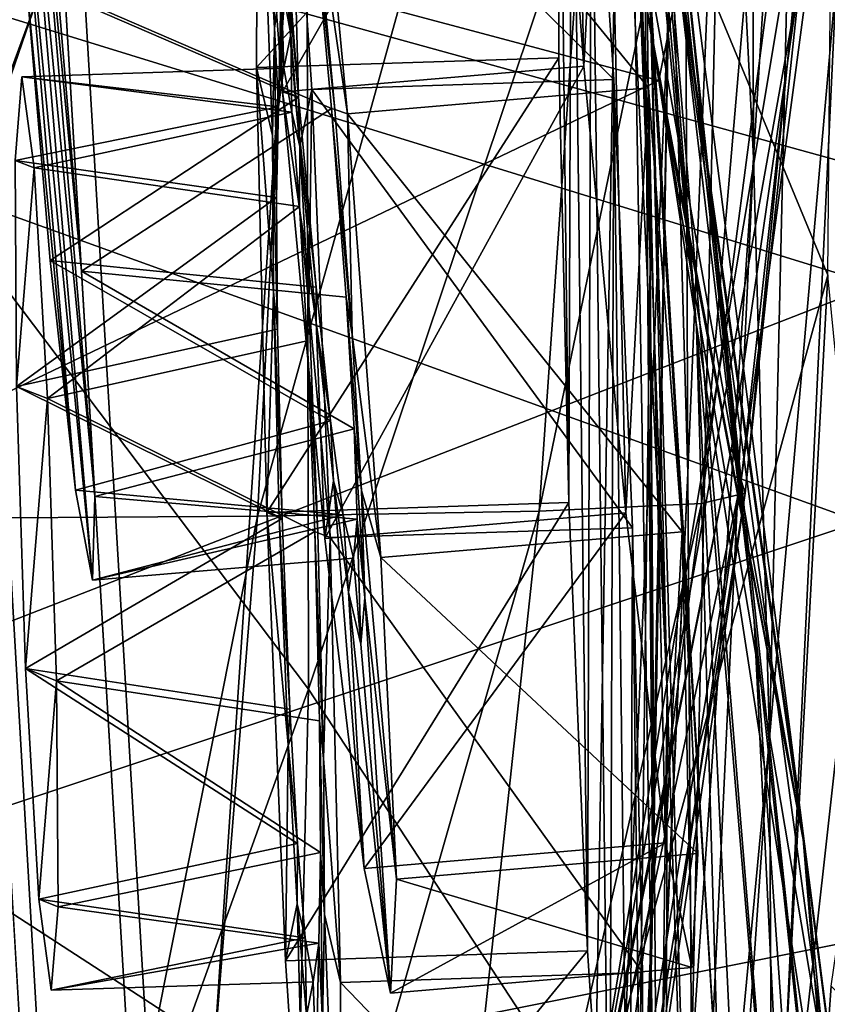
# Model space of a CAD drawing. Header units: metres. Extents: x -904 to 0, y -908 to 0.
# Tile 61 of 161: x -37 to -17, y -540 to -516. Entities that reach past the tile are written whole.
import ezdxf

# ---------------------------------------------------------------- set-up
doc = ezdxf.new("R2010")
doc.units = ezdxf.units.M

msp = doc.modelspace()

# ---------------------------------------------------------------- linework, layer by layer
at = {"layer": 'top012'}
for points in [[(-51.518902, -163.519562, 2063.059814), (-51.518902, -836.377136, 2063.059814), (-4.519207, -133.377289, 2063.059814)], [(-51.518902, -836.377136, 2063.059814), (-34.448139, -844.306091, 2063.059814), (-4.519207, -133.377289, 2063.059814)], [(-34.448139, -844.306091, 163.059708), (-51.518902, -836.377136, 163.059708), (-4.519207, -133.377289, 163.059708)], [(-4.519207, -133.377289, 163.059708), (-51.518902, -836.377136, 163.059708), (-51.518902, -163.519562, 163.059708)], [(-4.519207, -133.377289, 2063.059814), (-34.448139, -844.306091, 2063.059814), (-4.519207, -887.377258, 2063.059814)], [(-4.519207, -887.377258, 163.059708), (-34.448139, -844.306091, 163.059708), (-4.519207, -133.377289, 163.059708)], [(-21.463589, -503.659515, 1403.576782), (-24.173979, -479.291046, 1348.152954), (-19.92218, -523.590881, 1403.821655)], [(-24.173979, -479.291046, 1348.152954), (-22.222027, -497.267059, 1348.372314), (-19.92218, -523.590881, 1403.821655)], [(-21.597239, -506.160736, 1292.558105), (-22.521439, -483.21991, 1235.950317), (-21.063517, -521.980408, 1292.653809)], [(-22.521439, -483.21991, 1235.950317), (-21.333569, -497.919495, 1236.008545), (-21.063517, -521.980408, 1292.653809)], [(-38.167416, -520.973633, 257.737305), (-29.539288, -497.448395, 305.797028), (-38.477341, -483.487183, 258.177063)], [(-24.04295, -483.567261, 1403.297119), (-18.504261, -530.795715, 1458.24292), (-20.834852, -508.446198, 1457.984009)], [(-24.04295, -483.567261, 1403.297119), (-21.463589, -503.659515, 1403.576782), (-18.504261, -530.795715, 1458.24292)], [(-24.453058, -486.070496, 1457.692871), (-20.834852, -508.446198, 1457.984009), (-17.329136, -535.782043, 1511.832886)], [(-17.329136, -535.782043, 1511.832886), (-20.912622, -510.899231, 1511.640137), (-24.453058, -486.070496, 1457.692871)], [(-18.515184, -519.401733, 1179.183228), (-19.233835, -505.269989, 1179.17627), (-18.599287, -487.062866, 1122.300415)], [(-17.35783, -500.8302, 1122.301025), (-18.515184, -519.401733, 1179.183228), (-18.599287, -487.062866, 1122.300415)], [(-16.69252, -522.29126, 404.999176), (-16.398525, -489.893097, 405.125092), (-21.854267, -509.806885, 354.61145)], [(-21.069534, -515.051147, 1348.560547), (-22.668257, -490.14212, 1292.439209), (-20.647058, -532.533447, 1348.717896)], [(-22.668257, -490.14212, 1292.439209), (-21.597239, -506.160736, 1292.558105), (-20.647058, -532.533447, 1348.717896)], [(-20.552483, -512.573975, 1236.052734), (-20.28372, -491.285797, 1179.163696), (-20.137524, -527.168701, 1236.082886)], [(-20.28372, -491.285797, 1179.163696), (-19.233835, -505.269989, 1179.17627), (-20.137524, -527.168701, 1236.082886)], [(-20.912622, -510.899231, 1511.640137), (-17.277678, -536.280823, 1561.998047), (-25.071135, -492.524994, 1525.593872)], [(-17.277678, -536.280823, 1561.998047), (-21.173973, -515.546143, 1562.117554), (-25.071135, -492.524994, 1525.593872)], [(-101.507111, -495.991241, 658.655762), (-15.519427, -519.723877, 660.90741), (-16.345406, -494.513519, 660.885803)], [(-29.019733, -494.74881, 1936.401733), (-40.561356, -528.289734, 1989.954346), (-39.602764, -494.622528, 1990.200928)], [(-29.019733, -494.74881, 1936.401733), (-30.727295, -528.229126, 1936.125732), (-40.561356, -528.289734, 1989.954346)], [(-29.019733, -494.74881, 1936.401733), (-21.486528, -495.002411, 1882.114014), (-30.727295, -528.229126, 1936.125732)], [(-21.486528, -495.002411, 1882.114014), (-23.79738, -528.104187, 1881.834229), (-30.727295, -528.229126, 1936.125732)], [(-21.486528, -495.002411, 1882.114014), (-17.018021, -495.383057, 1827.502563), (-23.79738, -528.104187, 1881.834229)], [(-17.018021, -495.383057, 1827.502563), (-19.795883, -527.914978, 1827.241333), (-23.79738, -528.104187, 1881.834229)], [(-15.602613, -495.890411, 1772.733154), (-19.795883, -527.914978, 1827.241333), (-17.018021, -495.383057, 1827.502563)], [(-15.602613, -495.890411, 1772.733154), (-18.721035, -527.661804, 1772.509033), (-19.795883, -527.914978, 1827.241333)], [(-15.397907, -496.523987, 1717.933838), (-18.721035, -527.661804, 1772.509033), (-15.602613, -495.890411, 1772.733154)], [(-100.25045, -555.51825, 1567.128418), (-101.507164, -496.003113, 1567.161255), (-20.846918, -517.500244, 1565.049072)], [(-20.846918, -517.500244, 1565.049072), (-101.507164, -496.003113, 1567.161255), (-16.710913, -496.759338, 1564.940796)], [(-15.519427, -519.723877, 660.90741), (-101.507111, -495.991241, 658.655762), (-15.525632, -522.532288, 660.907227)], [(-101.507111, -495.991241, 658.655762), (-100.250816, -555.510315, 658.68866), (-15.525632, -522.532288, 660.907227)], [(-16.291275, -508.894043, 1608.088501), (-101.507111, -495.991272, 1605.857178), (-23.081976, -546.891296, 1607.910889)], [(-101.507111, -495.991272, 1605.857178), (-100.250816, -555.510315, 1605.890137), (-23.081976, -546.891296, 1607.910889)], [(-15.397907, -496.523987, 1717.933838), (-14.931726, -498.121948, 1610.943604), (-18.825037, -527.344788, 1717.76355)], [(-18.825037, -527.344788, 1717.76355), (-18.721035, -527.661804, 1772.509033), (-15.397907, -496.523987, 1717.933838)], [(-20.846918, -517.500244, 1565.049072), (-16.710913, -496.759338, 1564.940796), (-21.173973, -515.546143, 1562.117554)], [(-19.92218, -523.590881, 1403.821655), (-22.222027, -497.267059, 1348.372314), (-19.355036, -543.192749, 1404.03186)], [(-22.222027, -497.267059, 1348.372314), (-21.069534, -515.051147, 1348.560547), (-19.355036, -543.192749, 1404.03186)], [(-12.687592, -501.71936, 617.838562), (-15.90432, -528.363281, 617.922791), (-101.513016, -497.423981, 620.164551)], [(-101.513016, -497.423981, 620.164551), (-15.90432, -528.363281, 617.922791), (-100.205589, -556.464417, 620.13031)], [(-29.475296, -532.48645, 305.371277), (-29.539288, -497.448395, 305.797028), (-38.167416, -520.973633, 257.737305)], [(-29.475296, -532.48645, 305.371277), (-21.854267, -509.806885, 354.61145), (-29.539288, -497.448395, 305.797028)], [(-19.059547, -526.554993, 1610.789307), (-14.931726, -498.121948, 1610.943604), (-23.081976, -546.891296, 1607.910889)], [(-23.081976, -546.891296, 1607.910889), (-14.931726, -498.121948, 1610.943604), (-16.291275, -508.894043, 1608.088501)], [(-21.063517, -521.980408, 1292.653809), (-21.333569, -497.919495, 1236.008545), (-20.998642, -537.549622, 1292.726196)], [(-21.333569, -497.919495, 1236.008545), (-20.552483, -512.573975, 1236.052734), (-20.998642, -537.549622, 1292.726196)], [(-14.931726, -498.121948, 1610.943604), (-19.059547, -526.554993, 1610.789307), (-18.825037, -527.344788, 1717.76355)], [(-18.121681, -533.693604, 1179.18457), (-18.515184, -519.401733, 1179.183228), (-17.35783, -500.8302, 1122.301025)], [(-16.471502, -514.949768, 1122.30127), (-18.121681, -533.693604, 1179.18457), (-17.35783, -500.8302, 1122.301025)], [(-18.504261, -530.795715, 1458.24292), (-21.463589, -503.659515, 1403.576782), (-17.423899, -552.886475, 1458.469604)], [(-21.463589, -503.659515, 1403.576782), (-19.92218, -523.590881, 1403.821655), (-17.423899, -552.886475, 1458.469604)], [(-20.137524, -527.168701, 1236.082886), (-19.233835, -505.269989, 1179.17627), (-20.047804, -541.693848, 1236.099121)], [(-19.233835, -505.269989, 1179.17627), (-18.515184, -519.401733, 1179.183228), (-20.047804, -541.693848, 1236.099121)], [(-20.647058, -532.533447, 1348.717896), (-21.597239, -506.160736, 1292.558105), (-20.866404, -549.614319, 1348.844116)], [(-21.597239, -506.160736, 1292.558105), (-21.063517, -521.980408, 1292.653809), (-20.866404, -549.614319, 1348.844116)], [(-20.834852, -508.446198, 1457.984009), (-15.275234, -560.594788, 1512.004272), (-17.329136, -535.782043, 1511.832886)], [(-20.834852, -508.446198, 1457.984009), (-18.504261, -530.795715, 1458.24292), (-15.275234, -560.594788, 1512.004272)], [(-22.424149, -543.253235, 354.476257), (-21.854267, -509.806885, 354.61145), (-29.475296, -532.48645, 305.371277)], [(-22.424149, -543.253235, 354.476257), (-16.69252, -522.29126, 404.999176), (-21.854267, -509.806885, 354.61145)], [(-17.329136, -535.782043, 1511.832886), (-13.714565, -563.811584, 1561.91748), (-20.912622, -510.899231, 1511.640137)], [(-13.714565, -563.811584, 1561.91748), (-17.277678, -536.280823, 1561.998047), (-20.912622, -510.899231, 1511.640137)], [(-20.998642, -537.549622, 1292.726196), (-20.552483, -512.573975, 1236.052734), (-21.327812, -552.825684, 1292.775269)], [(-20.552483, -512.573975, 1236.052734), (-20.137524, -527.168701, 1236.082886), (-21.327812, -552.825684, 1292.775269)], [(-19.355036, -543.192749, 1404.03186), (-21.069534, -515.051147, 1348.560547), (-19.667585, -562.306824, 1404.207275)], [(-21.069534, -515.051147, 1348.560547), (-20.647058, -532.533447, 1348.717896), (-19.667585, -562.306824, 1404.207275)], [(-16.471502, -514.949768, 1122.30127), (-18.051569, -548.159058, 1179.180542), (-18.121681, -533.693604, 1179.18457)], [(-15.965605, -529.448608, 1122.301147), (-18.051569, -548.159058, 1179.180542), (-16.471502, -514.949768, 1122.30127)], [(-20.846918, -517.500244, 1565.049072), (-21.173973, -515.546143, 1562.117554), (-17.277678, -536.280823, 1561.998047)], [(-14.948027, -552.417358, 1564.894653), (-100.25045, -555.51825, 1567.128418), (-20.846918, -517.500244, 1565.049072)], [(-14.948027, -552.417358, 1564.894653), (-20.846918, -517.500244, 1565.049072), (-13.714565, -563.811584, 1561.91748)], [(-13.714565, -563.811584, 1561.91748), (-20.846918, -517.500244, 1565.049072), (-17.277678, -536.280823, 1561.998047)], [(-20.047804, -541.693848, 1236.099121), (-18.515184, -519.401733, 1179.183228), (-20.244696, -556.143799, 1236.10144)], [(-18.515184, -519.401733, 1179.183228), (-18.121681, -533.693604, 1179.18457), (-20.244696, -556.143799, 1236.10144)], [(-17.572212, -553.345703, 509.69455), (-13.823624, -520.69043, 509.420135), (-15.285351, -536.569641, 456.888458)], [(-17.572212, -553.345703, 509.69455), (-16.60578, -539.796692, 562.686707), (-13.823624, -520.69043, 509.420135)], [(-38.605545, -557.855103, 257.478455), (-29.475296, -532.48645, 305.371277), (-38.167416, -520.973633, 257.737305)], [(-20.866404, -549.614319, 1348.844116), (-21.063517, -521.980408, 1292.653809), (-21.624392, -566.206177, 1348.939453)], [(-21.063517, -521.980408, 1292.653809), (-20.998642, -537.549622, 1292.726196), (-21.624392, -566.206177, 1348.939453)], [(-18.468616, -555.158508, 405.247559), (-16.69252, -522.29126, 404.999176), (-22.424149, -543.253235, 354.476257)], [(-18.468616, -555.158508, 405.247559), (-15.285351, -536.569641, 456.888458), (-16.69252, -522.29126, 404.999176)], [(-15.525632, -522.532288, 660.907227), (-100.250816, -555.510315, 658.68866), (-15.91435, -538.657837, 660.897095)], [(-17.423899, -552.886475, 1458.469604), (-19.92218, -523.590881, 1403.821655), (-17.511818, -574.493042, 1458.664063)], [(-19.92218, -523.590881, 1403.821655), (-19.355036, -543.192749, 1404.03186), (-17.511818, -574.493042, 1458.664063)], [(-18.825037, -527.344788, 1717.76355), (-19.059547, -526.554993, 1610.789307), (-24.720793, -554.814697, 1616.677246)], [(-19.059547, -526.554993, 1610.789307), (-23.585649, -549.354004, 1610.604248), (-24.720793, -554.814697, 1616.677246)], [(-23.585649, -549.354004, 1610.604248), (-19.059547, -526.554993, 1610.789307), (-23.081976, -546.891296, 1607.910889)], [(-21.327812, -552.825684, 1292.775269), (-20.137524, -527.168701, 1236.082886), (-21.973278, -567.774414, 1292.801025)], [(-20.137524, -527.168701, 1236.082886), (-20.047804, -541.693848, 1236.099121), (-21.973278, -567.774414, 1292.801025)], [(-24.720793, -554.814697, 1616.677246), (-23.79632, -558.036133, 1717.388428), (-18.825037, -527.344788, 1717.76355)], [(-23.79632, -558.036133, 1717.388428), (-23.348143, -559.395264, 1771.990112), (-18.825037, -527.344788, 1717.76355)], [(-18.825037, -527.344788, 1717.76355), (-23.348143, -559.395264, 1771.990112), (-18.721035, -527.661804, 1772.509033)], [(-23.348143, -559.395264, 1771.990112), (-24.007469, -560.479614, 1826.602051), (-18.721035, -527.661804, 1772.509033)], [(-18.721035, -527.661804, 1772.509033), (-24.007469, -560.479614, 1826.602051), (-19.795883, -527.914978, 1827.241333)], [(-23.79738, -528.104187, 1881.834229), (-19.795883, -527.914978, 1827.241333), (-27.371813, -561.288147, 1881.103271)], [(-19.795883, -527.914978, 1827.241333), (-24.007469, -560.479614, 1826.602051), (-27.371813, -561.288147, 1881.103271)], [(-30.727295, -528.229126, 1936.125732), (-23.79738, -528.104187, 1881.834229), (-33.433914, -561.820007, 1935.339478)], [(-23.79738, -528.104187, 1881.834229), (-27.371813, -561.288147, 1881.103271), (-33.433914, -561.820007, 1935.339478)], [(-15.90432, -528.363281, 617.922791), (-15.904465, -544.554199, 617.922791), (-100.205589, -556.464417, 620.13031)], [(-30.727295, -528.229126, 1936.125732), (-37.466774, -561.981934, 1962.310059), (-40.561356, -528.289734, 1989.954346)], [(-30.727295, -528.229126, 1936.125732), (-33.433914, -561.820007, 1935.339478), (-37.466774, -561.981934, 1962.310059)], [(-15.870751, -544.352112, 1122.300659), (-18.051569, -548.159058, 1179.180542), (-15.965605, -529.448608, 1122.301147)], [(-18.504261, -530.795715, 1458.24292), (-14.705161, -585.04071, 1512.154297), (-15.275234, -560.594788, 1512.004272)], [(-17.423899, -552.886475, 1458.469604), (-14.705161, -585.04071, 1512.154297), (-18.504261, -530.795715, 1458.24292)], [(-30.30932, -566.932739, 305.25), (-29.475296, -532.48645, 305.371277), (-38.605545, -557.855103, 257.478455)], [(-30.30932, -566.932739, 305.25), (-22.424149, -543.253235, 354.476257), (-29.475296, -532.48645, 305.371277)], [(-20.647058, -532.533447, 1348.717896), (-20.866404, -549.614319, 1348.844116), (-20.738815, -580.788818, 1404.3479)], [(-19.667585, -562.306824, 1404.207275), (-20.647058, -532.533447, 1348.717896), (-20.738815, -580.788818, 1404.3479)], [(-18.051569, -548.159058, 1179.180542), (-20.693638, -570.515503, 1236.089722), (-18.121681, -533.693604, 1179.18457)], [(-18.121681, -533.693604, 1179.18457), (-20.693638, -570.515503, 1236.089722), (-20.244696, -556.143799, 1236.10144)], [(-15.275234, -560.594788, 1512.004272), (-11.946713, -591.140259, 1561.924072), (-17.329136, -535.782043, 1511.832886)], [(-11.946713, -591.140259, 1561.924072), (-13.714565, -563.811584, 1561.91748), (-17.329136, -535.782043, 1511.832886)], [(-18.928604, -569.24231, 457.537354), (-15.285351, -536.569641, 456.888458), (-18.468616, -555.158508, 405.247559)], [(-18.928604, -569.24231, 457.537354), (-17.572212, -553.345703, 509.69455), (-15.285351, -536.569641, 456.888458)], [(-21.624392, -566.206177, 1348.939453), (-20.998642, -537.549622, 1292.726196), (-22.806931, -582.234436, 1349.003662)], [(-20.998642, -537.549622, 1292.726196), (-21.327812, -552.825684, 1292.775269), (-22.806931, -582.234436, 1349.003662)], [(-100.250816, -555.510315, 658.68866), (-13.933051, -554.890198, 660.948975), (-15.91435, -538.657837, 660.897095)], [(-16.60578, -539.796692, 562.686707), (-17.572212, -553.345703, 509.69455), (-15.360963, -541.045471, 561.487488)]]:
    msp.add_3dface(points, dxfattribs=at)
at = {"layer": 'top0123440'}
for points in [[(-23.108252, -498.568939, 1439.753906), (-23.51799, -506.225616, 1469.906982), (-22.695805, -517.149109, 1473.019531)], [(-22.136091, -506.689911, 1431.829712), (-23.108252, -498.568939, 1439.753906), (-22.695805, -517.149109, 1473.019531)], [(-23.51799, -506.225616, 1469.906982), (-30.931547, -506.858093, 1469.64563), (-30.109362, -517.781555, 1472.758179)], [(-22.695805, -517.149109, 1473.019531), (-23.51799, -506.225616, 1469.906982), (-30.109362, -517.781555, 1472.758179)], [(-30.109362, -517.781555, 1472.758179), (-30.931547, -506.858093, 1469.64563), (-30.223667, -512.344299, 1462.842041)], [(-29.54965, -507.322357, 1431.568359), (-22.136091, -506.689911, 1431.829712), (-21.100126, -517.685242, 1429.051758)], [(-22.136091, -506.689911, 1431.829712), (-22.695805, -517.149109, 1473.019531), (-21.65984, -528.14447, 1470.241577)], [(-21.100126, -517.685242, 1429.051758), (-22.136091, -506.689911, 1431.829712), (-21.65984, -528.14447, 1470.241577)], [(-29.54965, -507.322357, 1431.568359), (-28.513683, -518.317688, 1428.790405), (-29.341589, -512.640625, 1438.536987)], [(-28.513683, -518.317688, 1428.790405), (-29.54965, -507.322357, 1431.568359), (-21.100126, -517.685242, 1429.051758)], [(-36.7491, -509.450348, 1457.016479), (-36.691216, -507.385193, 1450.376465), (-34.790524, -529.805786, 1450.718872)], [(-34.790524, -529.805786, 1450.718872), (-36.691216, -507.385193, 1450.376465), (-34.732189, -527.745911, 1444.078857)], [(-36.691216, -507.385193, 1450.376465), (-36.26952, -509.611481, 1443.802002), (-34.732189, -527.745911, 1444.078857)], [(-36.422237, -515.004395, 1461.185547), (-36.7491, -509.450348, 1457.016479), (-35.211773, -527.584778, 1457.293457)], [(-35.211773, -527.584778, 1457.293457), (-36.7491, -509.450348, 1457.016479), (-34.790524, -529.805786, 1450.718872)], [(-34.732189, -527.745911, 1444.078857), (-36.26952, -509.611481, 1443.802002), (-35.059052, -522.191833, 1439.90979)], [(-36.26952, -509.611481, 1443.802002), (-35.646259, -515.265137, 1439.804077), (-35.059052, -522.191833, 1439.90979)], [(-30.223667, -512.344299, 1462.842041), (-29.796738, -517.886597, 1464.144043), (-30.109362, -517.781555, 1472.758179)], [(-29.796738, -517.886597, 1464.144043), (-30.223667, -512.344299, 1462.842041), (-29.719643, -517.912537, 1462.020508)], [(-30.223667, -512.344299, 1462.842041), (-30.077909, -513.262939, 1460.931274), (-29.719643, -517.912537, 1462.020508)], [(-29.341589, -512.640625, 1438.536987), (-28.513683, -518.317688, 1428.790405), (-28.826309, -518.212646, 1437.404541)], [(-29.335514, -513.51239, 1440.475098), (-29.341589, -512.640625, 1438.536987), (-28.826309, -518.212646, 1437.404541)], [(-29.719643, -517.912537, 1462.020508), (-30.077909, -513.262939, 1460.931274), (-36.422237, -515.004395, 1461.185547)], [(-35.646259, -515.265137, 1439.804077), (-29.335514, -513.51239, 1440.475098), (-28.903349, -518.186768, 1439.528076)], [(-28.903349, -518.186768, 1439.528076), (-29.335514, -513.51239, 1440.475098), (-28.826309, -518.212646, 1437.404541)], [(-35.83503, -521.931152, 1461.291382), (-29.719643, -517.912537, 1462.020508), (-36.422237, -515.004395, 1461.185547)], [(-35.83503, -521.931152, 1461.291382), (-36.422237, -515.004395, 1461.185547), (-35.211773, -527.584778, 1457.293457)], [(-35.059052, -522.191833, 1439.90979), (-35.646259, -515.265137, 1439.804077), (-28.903349, -518.186768, 1439.528076)], [(-22.695805, -517.149109, 1473.019531), (-30.109362, -517.781555, 1472.758179), (-29.073397, -528.776917, 1469.980347)], [(-21.65984, -528.14447, 1470.241577), (-22.695805, -517.149109, 1473.019531), (-29.073397, -528.776917, 1469.980347)], [(-28.513683, -518.317688, 1428.790405), (-21.100126, -517.685242, 1429.051758), (-20.277941, -528.608765, 1432.164429)], [(-21.100126, -517.685242, 1429.051758), (-21.65984, -528.14447, 1470.241577), (-20.687679, -536.265442, 1462.317505)], [(-20.277941, -528.608765, 1432.164429), (-21.100126, -517.685242, 1429.051758), (-20.687679, -536.265442, 1462.317505)], [(-29.287479, -522.586914, 1461.073608), (-29.719643, -517.912537, 1462.020508), (-35.83503, -521.931152, 1461.291382)], [(-29.796738, -517.886597, 1464.144043), (-29.281458, -523.458618, 1463.011719), (-30.109362, -517.781555, 1472.758179)], [(-30.109362, -517.781555, 1472.758179), (-29.281458, -523.458618, 1463.011719), (-29.073397, -528.776917, 1469.980347)], [(-29.281458, -523.458618, 1463.011719), (-29.796738, -517.886597, 1464.144043), (-29.287479, -522.586914, 1461.073608)], [(-29.796738, -517.886597, 1464.144043), (-29.719643, -517.912537, 1462.020508), (-29.287479, -522.586914, 1461.073608)], [(-35.059052, -522.191833, 1439.90979), (-28.903349, -518.186768, 1439.528076), (-28.545084, -522.836365, 1440.617432)], [(-28.545084, -522.836365, 1440.617432), (-28.903349, -518.186768, 1439.528076), (-28.39938, -523.755005, 1438.706665)], [(-28.903349, -518.186768, 1439.528076), (-28.826309, -518.212646, 1437.404541), (-28.39938, -523.755005, 1438.706665)], [(-28.513683, -518.317688, 1428.790405), (-28.39938, -523.755005, 1438.706665), (-28.826309, -518.212646, 1437.404541)], [(-28.513683, -518.317688, 1428.790405), (-27.6915, -529.241211, 1431.903076), (-28.39938, -523.755005, 1438.706665)], [(-27.6915, -529.241211, 1431.903076), (-28.513683, -518.317688, 1428.790405), (-20.277941, -528.608765, 1432.164429)], [(-28.927948, -525.881409, 1458.847656), (-35.83503, -521.931152, 1461.291382), (-35.211773, -527.584778, 1457.293457)], [(-28.927948, -525.881409, 1458.847656), (-29.287479, -522.586914, 1461.073608), (-35.83503, -521.931152, 1461.291382)], [(-34.732189, -527.745911, 1444.078857), (-35.059052, -522.191833, 1439.90979), (-28.35074, -526.075317, 1442.943115)], [(-28.35074, -526.075317, 1442.943115), (-35.059052, -522.191833, 1439.90979), (-28.545084, -522.836365, 1440.617432)], [(-29.281458, -523.458618, 1463.011719), (-29.287479, -522.586914, 1461.073608), (-28.927948, -525.881409, 1458.847656)], [(-28.35074, -526.075317, 1442.943115), (-28.545084, -522.836365, 1440.617432), (-28.169355, -527.590759, 1441.464478)], [(-28.545084, -522.836365, 1440.617432), (-28.39938, -523.755005, 1438.706665), (-28.169355, -527.590759, 1441.464478)], [(-29.281458, -523.458618, 1463.011719), (-28.855553, -527.360229, 1460.37207), (-29.073397, -528.776917, 1469.980347)], [(-28.855553, -527.360229, 1460.37207), (-29.281458, -523.458618, 1463.011719), (-28.927948, -525.881409, 1458.847656)], [(-27.6915, -529.241211, 1431.903076), (-28.169355, -527.590759, 1441.464478), (-28.39938, -523.755005, 1438.706665)], [(-28.61668, -528.19043, 1455.605835), (-28.927948, -525.881409, 1458.847656), (-35.211773, -527.584778, 1457.293457)], [(-28.855553, -527.360229, 1460.37207), (-28.927948, -525.881409, 1458.847656), (-28.61668, -528.19043, 1455.605835)], [(-28.27729, -528.304504, 1446.254272), (-34.732189, -527.745911, 1444.078857), (-28.35074, -526.075317, 1442.943115)], [(-28.27729, -528.304504, 1446.254272), (-28.35074, -526.075317, 1442.943115), (-28.082071, -530.234192, 1445.385742)], [(-28.35074, -526.075317, 1442.943115), (-28.169355, -527.590759, 1441.464478), (-28.082071, -530.234192, 1445.385742)], [(-29.073397, -528.776917, 1469.980347), (-28.855553, -527.360229, 1460.37207), (-28.101236, -536.897888, 1462.056152)], [(-28.855553, -527.360229, 1460.37207), (-28.486631, -530.098267, 1456.532959), (-28.101236, -536.897888, 1462.056152)], [(-28.486631, -530.098267, 1456.532959), (-28.855553, -527.360229, 1460.37207), (-28.61668, -528.19043, 1455.605835)], [(-28.61668, -528.19043, 1455.605835), (-35.211773, -527.584778, 1457.293457), (-34.790524, -529.805786, 1450.718872)], [(-27.6915, -529.241211, 1431.903076), (-27.303398, -537.165955, 1440.072266), (-28.169355, -527.590759, 1441.464478)], [(-27.303398, -537.165955, 1440.072266), (-28.082071, -530.234192, 1445.385742), (-28.169355, -527.590759, 1441.464478)], [(-34.790524, -529.805786, 1450.718872), (-34.732189, -527.745911, 1444.078857), (-28.27729, -528.304504, 1446.254272)], [(-28.360929, -529.262573, 1450.945557), (-28.61668, -528.19043, 1455.605835), (-34.790524, -529.805786, 1450.718872)], [(-21.65984, -528.14447, 1470.241577), (-29.073397, -528.776917, 1469.980347), (-28.101236, -536.897888, 1462.056152)], [(-28.486631, -530.098267, 1456.532959), (-28.61668, -528.19043, 1455.605835), (-28.360929, -529.262573, 1450.945557)], [(-20.687679, -536.265442, 1462.317505), (-21.65984, -528.14447, 1470.241577), (-28.101236, -536.897888, 1462.056152)], [(-28.360929, -529.262573, 1450.945557), (-34.790524, -529.805786, 1450.718872), (-28.27729, -528.304504, 1446.254272)], [(-28.360929, -529.262573, 1450.945557), (-28.27729, -528.304504, 1446.254272), (-28.181469, -531.379822, 1450.977905)], [(-28.27729, -528.304504, 1446.254272), (-28.082071, -530.234192, 1445.385742), (-28.181469, -531.379822, 1450.977905)], [(-27.6915, -529.241211, 1431.903076), (-20.277941, -528.608765, 1432.164429), (-19.889839, -536.533447, 1440.333618)], [(-20.277941, -528.608765, 1432.164429), (-20.687679, -536.265442, 1462.317505), (-20.039814, -539.335999, 1451.370361)], [(-19.889839, -536.533447, 1440.333618), (-20.277941, -528.608765, 1432.164429), (-20.039814, -539.335999, 1451.370361)], [(-28.181469, -531.379822, 1450.977905), (-28.486631, -530.098267, 1456.532959), (-28.360929, -529.262573, 1450.945557)], [(-27.303398, -537.165955, 1440.072266), (-27.6915, -529.241211, 1431.903076), (-19.889839, -536.533447, 1440.333618)], [(-28.101236, -536.897888, 1462.056152), (-28.486631, -530.098267, 1456.532959), (-27.453373, -539.968506, 1451.109009)], [(-28.486631, -530.098267, 1456.532959), (-28.181469, -531.379822, 1450.977905), (-27.453373, -539.968506, 1451.109009)], [(-27.453373, -539.968506, 1451.109009), (-28.181469, -531.379822, 1450.977905), (-28.082071, -530.234192, 1445.385742)], [(-27.303398, -537.165955, 1440.072266), (-27.453373, -539.968506, 1451.109009), (-28.082071, -530.234192, 1445.385742)], [(-20.687679, -536.265442, 1462.317505), (-28.101236, -536.897888, 1462.056152), (-27.453373, -539.968506, 1451.109009)], [(-20.039814, -539.335999, 1451.370361), (-20.687679, -536.265442, 1462.317505), (-27.453373, -539.968506, 1451.109009)], [(-27.303398, -537.165955, 1440.072266), (-19.889839, -536.533447, 1440.333618), (-20.039814, -539.335999, 1451.370361)], [(-27.453373, -539.968506, 1451.109009), (-27.303398, -537.165955, 1440.072266), (-20.039814, -539.335999, 1451.370361)]]:
    msp.add_3dface(points, dxfattribs=at)
at = {"layer": 'top0123441'}
for points in [[(-22.98971, -506.215302, 1268.727539), (-23.286152, -509.006165, 1279.764282), (-23.063965, -527.891907, 1291.046021)], [(-22.604872, -538.926392, 1288.268188), (-22.98971, -506.215302, 1268.727539), (-23.063965, -527.891907, 1291.046021)], [(-22.503435, -509.315613, 1257.780396), (-22.98971, -506.215302, 1268.727539), (-22.604872, -538.926392, 1288.268188)], [(-30.722651, -509.249756, 1279.50293), (-30.426208, -506.458923, 1268.466187), (-30.307825, -516.212769, 1274.189453)], [(-30.426208, -506.458923, 1268.466187), (-30.148605, -515.073914, 1268.59729), (-30.307825, -516.212769, 1274.189453)], [(-30.148605, -515.073914, 1268.59729), (-30.426208, -506.458923, 1268.466187), (-29.910934, -516.36969, 1263.042114)], [(-30.426208, -506.458923, 1268.466187), (-29.939934, -509.559204, 1257.519043), (-29.910934, -516.36969, 1263.042114)], [(-23.313332, -516.940369, 1287.933472), (-23.286152, -509.006165, 1279.764282), (-30.74983, -517.18396, 1287.672119)], [(-23.286152, -509.006165, 1279.764282), (-30.722651, -509.249756, 1279.50293), (-30.74983, -517.18396, 1287.672119)], [(-23.063965, -527.891907, 1291.046021), (-23.286152, -509.006165, 1279.764282), (-23.313332, -516.940369, 1287.933472)], [(-30.74983, -517.18396, 1287.672119), (-30.722651, -509.249756, 1279.50293), (-30.359005, -518.857117, 1278.110718)], [(-30.722651, -509.249756, 1279.50293), (-30.307825, -516.212769, 1274.189453), (-30.359005, -518.857117, 1278.110718)], [(-29.939934, -509.559204, 1257.519043), (-22.503435, -509.315613, 1257.780396), (-21.957626, -517.476318, 1249.856201)], [(-22.059061, -547.087097, 1280.343994), (-22.503435, -509.315613, 1257.780396), (-22.604872, -538.926392, 1288.268188)], [(-21.957626, -517.476318, 1249.856201), (-22.503435, -509.315613, 1257.780396), (-22.059061, -547.087097, 1280.343994)], [(-29.910934, -516.36969, 1263.042114), (-29.939934, -509.559204, 1257.519043), (-29.685816, -519.123291, 1259.203125)], [(-29.939934, -509.559204, 1257.519043), (-29.394125, -517.71991, 1249.594849), (-29.685816, -519.123291, 1259.203125)], [(-29.394125, -517.71991, 1249.594849), (-29.939934, -509.559204, 1257.519043), (-21.957626, -517.476318, 1249.856201)], [(-30.307825, -516.212769, 1274.189453), (-30.148605, -515.073914, 1268.59729), (-30.213814, -518.150024, 1273.320923)], [(-30.148605, -515.073914, 1268.59729), (-30.080145, -517.197632, 1268.629639), (-30.213814, -518.150024, 1273.320923)], [(-30.080145, -517.197632, 1268.629639), (-30.148605, -515.073914, 1268.59729), (-29.910934, -516.36969, 1263.042114)], [(-30.359005, -518.857117, 1278.110718), (-30.307825, -516.212769, 1274.189453), (-30.257126, -520.380005, 1276.63208)], [(-30.307825, -516.212769, 1274.189453), (-30.213814, -518.150024, 1273.320923), (-30.257126, -520.380005, 1276.63208)], [(-29.880857, -518.281677, 1263.96936), (-30.080145, -517.197632, 1268.629639), (-29.910934, -516.36969, 1263.042114)], [(-29.880857, -518.281677, 1263.96936), (-29.910934, -516.36969, 1263.042114), (-29.685816, -519.123291, 1259.203125)], [(-23.313332, -516.940369, 1287.933472), (-30.74983, -517.18396, 1287.672119), (-30.500463, -528.135498, 1290.78479)], [(-23.063965, -527.891907, 1291.046021), (-23.313332, -516.940369, 1287.933472), (-30.500463, -528.135498, 1290.78479)], [(-29.880857, -518.281677, 1263.96936), (-36.52919, -517.408936, 1268.402954), (-30.080145, -517.197632, 1268.629639)], [(-30.213814, -518.150024, 1273.320923), (-30.080145, -517.197632, 1268.629639), (-36.52919, -517.408936, 1268.402954)], [(-30.500463, -528.135498, 1290.78479), (-30.74983, -517.18396, 1287.672119), (-30.330046, -522.699707, 1280.86853)], [(-30.74983, -517.18396, 1287.672119), (-30.359005, -518.857117, 1278.110718), (-30.330046, -522.699707, 1280.86853)], [(-36.69508, -519.468201, 1275.042969), (-30.213814, -518.150024, 1273.320923), (-36.52919, -517.408936, 1268.402954)], [(-36.69508, -519.468201, 1275.042969), (-36.52919, -517.408936, 1268.402954), (-36.22459, -519.654236, 1261.828491)], [(-36.22459, -519.654236, 1261.828491), (-36.52919, -517.408936, 1268.402954), (-29.880857, -518.281677, 1263.96936)], [(-29.394125, -517.71991, 1249.594849), (-21.957626, -517.476318, 1249.856201), (-21.498533, -528.510803, 1247.078247)], [(-21.572788, -550.187378, 1269.396851), (-21.957626, -517.476318, 1249.856201), (-22.059061, -547.087097, 1280.343994)], [(-21.498533, -528.510803, 1247.078247), (-21.957626, -517.476318, 1249.856201), (-21.572788, -550.187378, 1269.396851)], [(-29.685816, -519.123291, 1259.203125), (-29.394125, -517.71991, 1249.594849), (-29.464687, -523.041809, 1256.563477)], [(-29.394125, -517.71991, 1249.594849), (-28.935032, -528.754395, 1246.816895), (-29.464687, -523.041809, 1256.563477)], [(-28.935032, -528.754395, 1246.816895), (-29.394125, -517.71991, 1249.594849), (-21.498533, -528.510803, 1247.078247)], [(-30.257126, -520.380005, 1276.63208), (-30.213814, -518.150024, 1273.320923), (-36.69508, -519.468201, 1275.042969)], [(-29.690861, -520.603821, 1260.727539), (-36.22459, -519.654236, 1261.828491), (-29.880857, -518.281677, 1263.96936)], [(-29.690861, -520.603821, 1260.727539), (-29.880857, -518.281677, 1263.96936), (-29.685816, -519.123291, 1259.203125)], [(-30.330046, -522.699707, 1280.86853), (-30.359005, -518.857117, 1278.110718), (-30.232567, -523.624695, 1278.957764)], [(-30.359005, -518.857117, 1278.110718), (-30.257126, -520.380005, 1276.63208), (-30.232567, -523.624695, 1278.957764)], [(-29.690861, -520.603821, 1260.727539), (-29.685816, -519.123291, 1259.203125), (-29.464687, -523.041809, 1256.563477)], [(-36.659344, -525.031738, 1279.212158), (-30.257126, -520.380005, 1276.63208), (-36.69508, -519.468201, 1275.042969)], [(-36.659344, -525.031738, 1279.212158), (-36.69508, -519.468201, 1275.042969), (-36.22459, -519.654236, 1261.828491)], [(-36.659344, -525.031738, 1279.212158), (-36.22459, -519.654236, 1261.828491), (-35.898071, -525.332703, 1257.830566)], [(-35.898071, -525.332703, 1257.830566), (-36.22459, -519.654236, 1261.828491), (-29.690861, -520.603821, 1260.727539)], [(-36.659344, -525.031738, 1279.212158), (-30.232567, -523.624695, 1278.957764), (-30.257126, -520.380005, 1276.63208)], [(-29.504244, -523.912659, 1258.501587), (-35.898071, -525.332703, 1257.830566), (-29.690861, -520.603821, 1260.727539)], [(-29.504244, -523.912659, 1258.501587), (-29.690861, -520.603821, 1260.727539), (-29.464687, -523.041809, 1256.563477)], [(-30.330046, -522.699707, 1280.86853), (-30.193766, -528.256775, 1282.170532), (-30.500463, -528.135498, 1290.78479)], [(-30.193766, -528.256775, 1282.170532), (-30.330046, -522.699707, 1280.86853), (-30.118132, -528.286682, 1280.046997)], [(-30.330046, -522.699707, 1280.86853), (-30.232567, -523.624695, 1278.957764), (-30.118132, -528.286682, 1280.046997)], [(-29.504244, -523.912659, 1258.501587), (-29.464687, -523.041809, 1256.563477), (-29.24173, -528.633179, 1255.431152)], [(-29.464687, -523.041809, 1256.563477), (-28.935032, -528.754395, 1246.816895), (-29.24173, -528.633179, 1255.431152)], [(-30.118132, -528.286682, 1280.046997), (-30.232567, -523.624695, 1278.957764), (-36.659344, -525.031738, 1279.212158)], [(-35.898071, -525.332703, 1257.830566), (-29.504244, -523.912659, 1258.501587), (-29.31731, -528.603271, 1257.554688)], [(-29.31731, -528.603271, 1257.554688), (-29.504244, -523.912659, 1258.501587), (-29.24173, -528.633179, 1255.431152)], [(-36.435455, -531.979736, 1279.317871), (-30.118132, -528.286682, 1280.046997), (-36.659344, -525.031738, 1279.212158)], [(-36.435455, -531.979736, 1279.317871), (-36.659344, -525.031738, 1279.212158), (-35.898071, -525.332703, 1257.830566)], [(-36.435455, -531.979736, 1279.317871), (-35.898071, -525.332703, 1257.830566), (-35.674187, -532.280701, 1257.936279)], [(-35.674187, -532.280701, 1257.936279), (-35.898071, -525.332703, 1257.830566), (-29.31731, -528.603271, 1257.554688)], [(-23.063965, -527.891907, 1291.046021), (-30.500463, -528.135498, 1290.78479), (-30.04137, -539.169983, 1288.006836)], [(-22.604872, -538.926392, 1288.268188), (-23.063965, -527.891907, 1291.046021), (-30.04137, -539.169983, 1288.006836)], [(-30.193766, -528.256775, 1282.170532), (-29.970808, -533.848083, 1281.038208), (-30.500463, -528.135498, 1290.78479)], [(-30.500463, -528.135498, 1290.78479), (-29.970808, -533.848083, 1281.038208), (-30.04137, -539.169983, 1288.006836)], [(-29.931198, -532.977234, 1279.100098), (-30.118132, -528.286682, 1280.046997), (-36.435455, -531.979736, 1279.317871)], [(-29.970808, -533.848083, 1281.038208), (-30.193766, -528.256775, 1282.170532), (-29.931198, -532.977234, 1279.100098)], [(-30.193766, -528.256775, 1282.170532), (-30.118132, -528.286682, 1280.046997), (-29.931198, -532.977234, 1279.100098)], [(-35.674187, -532.280701, 1257.936279), (-29.31731, -528.603271, 1257.554688), (-29.202875, -533.265198, 1258.643921)], [(-29.202875, -533.265198, 1258.643921), (-29.31731, -528.603271, 1257.554688), (-29.105448, -534.190247, 1256.733154)], [(-29.31731, -528.603271, 1257.554688), (-29.24173, -528.633179, 1255.431152), (-29.105448, -534.190247, 1256.733154)], [(-28.935032, -528.754395, 1246.816895), (-29.105448, -534.190247, 1256.733154), (-29.24173, -528.633179, 1255.431152)], [(-28.935032, -528.754395, 1246.816895), (-21.498533, -528.510803, 1247.078247), (-21.249166, -539.462341, 1250.190918)], [(-21.276346, -547.396545, 1258.360107), (-21.498533, -528.510803, 1247.078247), (-21.572788, -550.187378, 1269.396851)], [(-21.276346, -547.396545, 1258.360107), (-21.249166, -539.462341, 1250.190918), (-21.498533, -528.510803, 1247.078247)], [(-28.935032, -528.754395, 1246.816895), (-28.685665, -539.705994, 1249.929565), (-29.105448, -534.190247, 1256.733154)], [(-28.685665, -539.705994, 1249.929565), (-28.935032, -528.754395, 1246.816895), (-21.249166, -539.462341, 1250.190918)], [(-29.744581, -536.286072, 1276.874146), (-36.435455, -531.979736, 1279.317871), (-36.10894, -537.658203, 1275.319946)], [(-29.744581, -536.286072, 1276.874146), (-29.931198, -532.977234, 1279.100098), (-36.435455, -531.979736, 1279.317871)], [(-36.10894, -537.658203, 1275.319946), (-36.435455, -531.979736, 1279.317871), (-35.674187, -532.280701, 1257.936279)], [(-36.10894, -537.658203, 1275.319946), (-35.674187, -532.280701, 1257.936279), (-35.638447, -537.844238, 1262.105347)], [(-35.638447, -537.844238, 1262.105347), (-35.674187, -532.280701, 1257.936279), (-29.178314, -536.509949, 1260.969604)], [(-29.178314, -536.509949, 1260.969604), (-35.674187, -532.280701, 1257.936279), (-29.202875, -533.265198, 1258.643921)], [(-29.970808, -533.848083, 1281.038208), (-29.931198, -532.977234, 1279.100098), (-29.744581, -536.286072, 1276.874146)], [(-29.178314, -536.509949, 1260.969604), (-29.202875, -533.265198, 1258.643921), (-29.07649, -538.032776, 1259.490967)], [(-29.202875, -533.265198, 1258.643921), (-29.105448, -534.190247, 1256.733154), (-29.07649, -538.032776, 1259.490967)], [(-29.970808, -533.848083, 1281.038208), (-29.74968, -537.766663, 1278.39856), (-30.04137, -539.169983, 1288.006836)], [(-29.74968, -537.766663, 1278.39856), (-29.970808, -533.848083, 1281.038208), (-29.744581, -536.286072, 1276.874146)], [(-28.685665, -539.705994, 1249.929565), (-29.07649, -538.032776, 1259.490967), (-29.105448, -534.190247, 1256.733154)], [(-29.554585, -538.608215, 1273.632324), (-29.744581, -536.286072, 1276.874146), (-36.10894, -537.658203, 1275.319946)], [(-29.74968, -537.766663, 1278.39856), (-29.744581, -536.286072, 1276.874146), (-29.554585, -538.608215, 1273.632324)], [(-29.221628, -538.739868, 1264.280762), (-35.638447, -537.844238, 1262.105347), (-29.178314, -536.509949, 1260.969604)], [(-29.221628, -538.739868, 1264.280762), (-29.178314, -536.509949, 1260.969604), (-29.12767, -540.677124, 1263.412231)], [(-29.178314, -536.509949, 1260.969604), (-29.07649, -538.032776, 1259.490967), (-29.12767, -540.677124, 1263.412231)], [(-29.554585, -538.608215, 1273.632324), (-36.10894, -537.658203, 1275.319946), (-35.804508, -539.898254, 1268.745361)], [(-35.804508, -539.898254, 1268.745361), (-36.10894, -537.658203, 1275.319946), (-35.638447, -537.844238, 1262.105347)], [(-35.804508, -539.898254, 1268.745361), (-35.638447, -537.844238, 1262.105347), (-29.221628, -538.739868, 1264.280762)], [(-30.04137, -539.169983, 1288.006836), (-29.74968, -537.766663, 1278.39856), (-29.49556, -547.330688, 1280.082642)], [(-29.74968, -537.766663, 1278.39856), (-29.524561, -540.520203, 1274.55957), (-29.49556, -547.330688, 1280.082642)], [(-29.524561, -540.520203, 1274.55957), (-29.74968, -537.766663, 1278.39856), (-29.554585, -538.608215, 1273.632324)], [(-28.712845, -547.640137, 1258.098755), (-29.12767, -540.677124, 1263.412231), (-29.07649, -538.032776, 1259.490967)], [(-28.685665, -539.705994, 1249.929565), (-28.712845, -547.640137, 1258.098755), (-29.07649, -538.032776, 1259.490967)], [(-29.355297, -539.692261, 1268.972046), (-29.554585, -538.608215, 1273.632324), (-35.804508, -539.898254, 1268.745361)], [(-29.524561, -540.520203, 1274.55957), (-29.554585, -538.608215, 1273.632324), (-29.355297, -539.692261, 1268.972046)], [(-29.355297, -539.692261, 1268.972046), (-35.804508, -539.898254, 1268.745361), (-29.221628, -538.739868, 1264.280762)], [(-29.355297, -539.692261, 1268.972046), (-29.221628, -538.739868, 1264.280762), (-29.28689, -541.815979, 1269.004395)], [(-29.221628, -538.739868, 1264.280762), (-29.12767, -540.677124, 1263.412231), (-29.28689, -541.815979, 1269.004395)], [(-22.604872, -538.926392, 1288.268188), (-30.04137, -539.169983, 1288.006836), (-29.49556, -547.330688, 1280.082642)], [(-22.059061, -547.087097, 1280.343994), (-22.604872, -538.926392, 1288.268188), (-29.49556, -547.330688, 1280.082642)], [(-28.685665, -539.705994, 1249.929565), (-21.249166, -539.462341, 1250.190918), (-21.276346, -547.396545, 1258.360107)], [(-29.28689, -541.815979, 1269.004395), (-29.524561, -540.520203, 1274.55957), (-29.355297, -539.692261, 1268.972046)], [(-28.712845, -547.640137, 1258.098755), (-28.685665, -539.705994, 1249.929565), (-21.276346, -547.396545, 1258.360107)]]:
    msp.add_3dface(points, dxfattribs=at)
at = {"layer": 'top0123458'}
for points in [[(-16.196362, -882.851318, 163.059708), (-16.196362, -21.156561, 163.059708), (-53.480907, -243.617432, 163.059708)], [(-13.196362, -882.851318, 160.059708), (-51.007534, -245.042999, 160.059708), (-13.196362, -21.156561, 160.059708)], [(-53.546944, -840.303711, 163.059692), (-16.196362, -882.851318, 163.059708), (-53.480907, -243.617432, 163.059708)], [(-51.007534, -838.075195, 160.059708), (-51.007534, -245.042999, 160.059708), (-13.196362, -882.851318, 160.059708)]]:
    msp.add_3dface(points, dxfattribs=at)
at = {"layer": 'top0123459'}
for points in [[(-13.00234, -891.003967, 2065.280029), (-13.00234, -13.003942, 2065.280029), (-51.700359, -244.003937, 2065.280029)], [(-16.00234, -888.003967, 2063.023926), (-54.171215, -244.003937, 2063.023926), (-16.00234, -16.003942, 2063.023926)], [(-54.171215, -849.639465, 2063.023926), (-54.171215, -244.003937, 2063.023926), (-16.00234, -888.003967, 2063.023926)], [(-51.700359, -244.003937, 2065.280029), (-51.700359, -851.731201, 2065.280029), (-13.00234, -891.003967, 2065.280029)]]:
    msp.add_3dface(points, dxfattribs=at)

doc.saveas('drawing.dxf')
